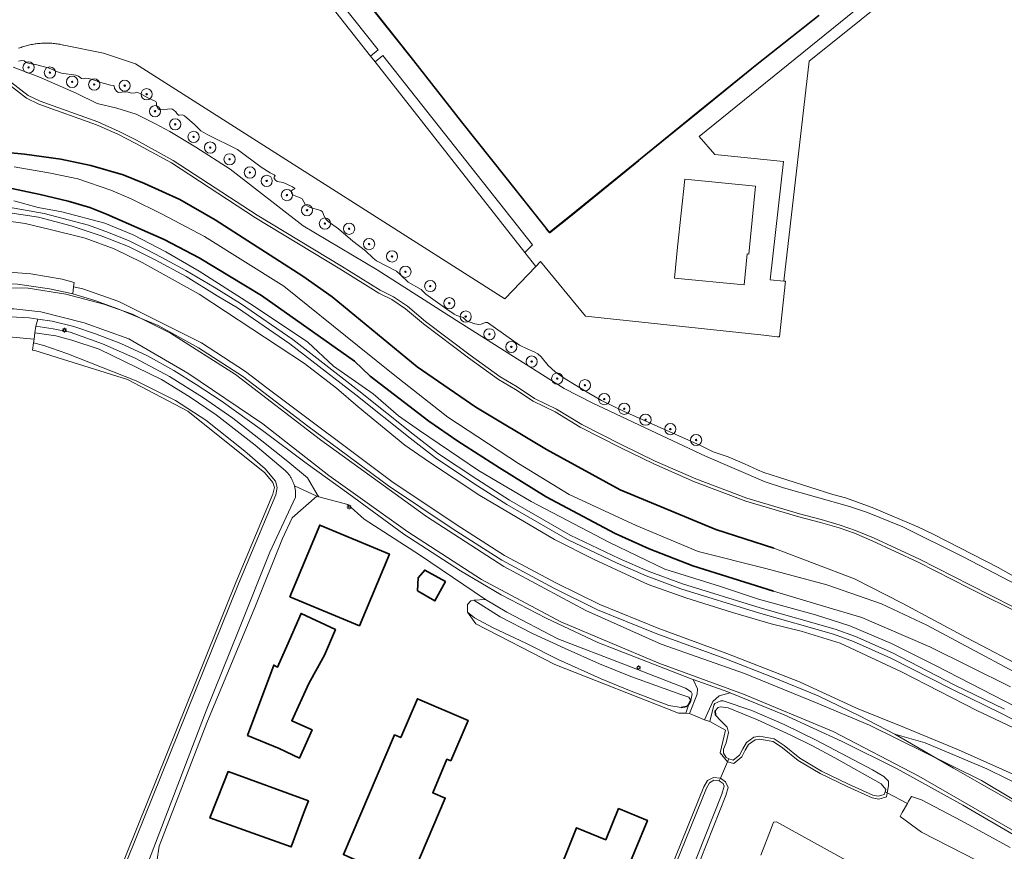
# Model space of a CAD drawing. Header units: metres. Extents: x 131489 to 134032, y 502353 to 503606.
# Tile 86 of 90: x 133541 to 133717, y 503094 to 503242. Entities that reach past the tile are written whole.
import ezdxf

# ---------------------------------------------------------------- set-up
doc = ezdxf.new("R2010")
doc.units = ezdxf.units.M
for name, color, linetype, lineweight in [('B-WE-GK-BESCHOEIING-G', 130, 'GK-BESCHOEIING', 35), ('B-WE-GR-BEPLANTING_CULTUUR_HEESTERS-GV', 90, 'Continuous', 18), ('B-WE-GR-BOOM-S', 92, 'Continuous', 25), ('B-WE-GR-GRAS-GV', 60, 'Continuous', 13), ('B-WE-GW-TALUD_KRUIN-G', 90, 'Continuous', 18), ('B-WE-IE-TERREINAFSCHEIDING_KUNSTMATIG_MUUR-GV', 90, 'Continuous', 18), ('B-WE-KL-ET_LS_OV_LICHTMAST-S', 190, 'Continuous', 25), ('B-WE-OG-BEBOUWING-GV', 7, 'Continuous', 35), ('B-WE-OG-TERREIN_ERF-GV', 7, 'Continuous', 18), ('B-WE-OG-WATER-GV', 130, 'Continuous', 18), ('B-WE-OG-WATER_SLOOT-GV', 120, 'Continuous', 18), ('B-WE-OG-WEG-GV', 7, 'Continuous', 18), ('B-WE-VH-ONVERHARD-GV', 252, 'Continuous', 18), ('B-WE-VH-VERHARDING_ASFALT-GV', 252, 'Continuous', 18), ('B-WE-VH-VERHARDING_BETON-GV', 252, 'Continuous', 18), ('B-WE-VH-VERHARDING_GRASBETONSTEEN-GV', 70, 'Continuous', 18), ('B-WE-VH-VERHARDING_TEGEL-GV', 252, 'Continuous', 18), ('B-WE-VW-MARKERING-G', 7, 'Continuous', 18)]:
    doc.layers.add(name, color=color, linetype=linetype, lineweight=lineweight)
doc.linetypes.add('GK-BESCHOEIING', pattern='A,30,-5,[1,NLCS.SHX,S=1,R=0,X=0,Y=0],-5', length=40)

# ---------------------------------------------------------------- blocks, each defined once
blk = doc.blocks.new('SKL-ET_OV_LICHTMAST-SO')
at = {"color": 0, "linetype": 'ByBlock', "lineweight": 18}
for points in [[(-1.25, 0), (-2, 0)], [(-1.41, 1.41), (-0.88, 0.88)], [(0, 2), (0, 1.25)], [(0.88, 0.88), (1.41, 1.41)], [(2, 0), (1.25, 0)], [(-1.41, -1.41), (-0.88, -0.88)], [(0, -1.25), (0, -2)], [(0.88, -0.88), (1.41, -1.41)]]:
    blk.add_lwpolyline(points, dxfattribs=at)
blk.add_circle((0, 0), 1, dxfattribs=at)
blk = doc.blocks.new('SGR-BOOM_01-SO')
at = {"linetype": 'ByBlock', "lineweight": 18}
h = blk.add_hatch(color=0, dxfattribs=at)
h.dxf.hatch_style = 1
edge = h.paths.add_edge_path()
edge.add_arc((0, 0), 0.25, 0, 360)
at = {"color": 0, "linetype": 'ByBlock', "lineweight": 18}
for radius in [2, 0.25]:
    blk.add_circle((0, 0), radius, dxfattribs=at)

msp = doc.modelspace()

# ---------------------------------------------------------------- linework, layer by layer
at = {"layer": 'B-WE-GK-BESCHOEIING-G', "flags": 128}
for points in [[(133542.301, 503217.723), (133536.176, 503218.309)], [(133548.785, 503216.863), (133542.301, 503217.723)], [(133554.115, 503215.722), (133548.785, 503216.863)], [(133559.853, 503214.063), (133554.115, 503215.722)], [(133639.701, 503206.916), (133651.581, 503216.617)], [(133563.642, 503212.499), (133559.853, 503214.063)], [(133569.915, 503209.656), (133563.642, 503212.499)], [(133538.937, 503211.847), (133545.076, 503210.555)], [(133545.076, 503210.555), (133550.097, 503209.378)], [(133550.097, 503209.378), (133553.946, 503208.272)], [(133576.202, 503206.022), (133569.915, 503209.656)], [(133553.946, 503208.272), (133556.863, 503207.034)], [(133556.863, 503207.034), (133567.128, 503202.525)], [(133635.678, 503203.711), (133639.701, 503206.916)], [(133591.81, 503196.043), (133576.202, 503206.022)], [(133635.125, 503204.408), (133635.678, 503203.711)], [(133567.128, 503202.525), (133573.393, 503199.263)], [(133573.393, 503199.263), (133584.458, 503192.58)], [(133597.012, 503192.364), (133591.81, 503196.043)], [(133584.458, 503192.58), (133601.008, 503180.867)], [(133612.136, 503179.907), (133597.012, 503192.364)], [(133601.008, 503180.867), (133603.783, 503178.197)], [(133622.598, 503172.697), (133612.136, 503179.907)], [(133603.783, 503178.197), (133614.205, 503170.219)], [(133635.147, 503165.194), (133622.598, 503172.697)], [(133614.205, 503170.219), (133619.402, 503166.655)], [(133619.402, 503166.655), (133626.786, 503161.876)], [(133648.247, 503158.004), (133635.147, 503165.194)], [(133626.786, 503161.876), (133635.089, 503156.733)], [(133665.273, 503150.926), (133648.247, 503158.004)], [(133635.089, 503156.733), (133647.353, 503150.238)], [(133675.577, 503147.605), (133665.273, 503150.926)], [(133647.353, 503150.238), (133653.454, 503147.482)], [(133653.454, 503147.482), (133661.218, 503144.439)], [(133661.218, 503144.439), (133675.567, 503139.919)], [(133660.088, 503119.411), (133659.138, 503119.215)], [(133660.501, 503119.817), (133660.088, 503119.411)], [(133660.81, 503120.457), (133660.501, 503119.817)], [(133665.193, 503118.667), (133665.708, 503119.222)], [(133665.193, 503118.667), (133665.234, 503117.852)]]:
    msp.add_lwpolyline(points, dxfattribs=at)
at = {"layer": 'B-WE-GR-BEPLANTING_CULTUUR_HEESTERS-GV', "flags": 128}
for points in [[(133582.733, 503262.073), (133603.851, 503235.196), (133605.201, 503236.311), (133584.004, 503263.09)], [(133631.317, 503200.241), (133632.694, 503201.576), (133606.019, 503235.278), (133604.665, 503234.16)]]:
    msp.add_lwpolyline(points, close=True, dxfattribs=at)
at = {"layer": 'B-WE-GR-GRAS-GV', "flags": 128}
for points in [[(133737.383, 503278.885), (133681.915, 503234.271), (133677.358, 503195.136), (133677.695, 503195.102), (133676.605, 503185.197), (133676.206, 503185.24), (133673.807, 503185.498), (133642.1, 503188.906), (133634.115, 503198.619), (133633.276, 503197.747), (133627.748, 503192.002), (133562.032, 503233.799), (133556.363, 503235.748), (133549.278, 503237.143), (133549.243, 503237.151), (133549.017, 503237.203), (133548.789, 503237.25), (133548.561, 503237.294), (133548.333, 503237.333), (133548.103, 503237.369), (133547.873, 503237.4), (133547.643, 503237.428), (133547.412, 503237.452), (133547.18, 503237.471), (133546.949, 503237.487), (133546.717, 503237.499), (133546.485, 503237.507), (133546.253, 503237.51), (133546.021, 503237.51), (133545.789, 503237.506), (133545.557, 503237.498), (133545.325, 503237.485), (133545.093, 503237.469), (133544.862, 503237.449), (133544.631, 503237.425), (133544.401, 503237.396), (133544.171, 503237.364), (133543.942, 503237.328), (133543.713, 503237.288), (133543.485, 503237.244), (133543.258, 503237.196), (133543.032, 503237.144), (133542.806, 503237.089), (133542.582, 503237.029), (133542.358, 503236.966), (133542.136, 503236.898), (133541.915, 503236.827), (133541.696, 503236.752), (133541.477, 503236.674), (133541.26, 503236.591)], [(133541.207, 503234.296), (133541.857, 503234.394), (133542.228, 503234.351), (133542.602, 503234.056), (133543.197, 503233.868), (133544.264, 503233.689), (133546.508, 503233.109), (133547.286, 503232.802), (133547.812, 503232.486), (133548.871, 503232.173), (133551.423, 503231.804), (133551.919, 503231.617), (133552.456, 503231.185), (133552.715, 503231.139), (133553.076, 503231.244), (133553.696, 503231.206), (133555.19, 503230.8), (133555.452, 503230.619), (133557.624, 503230.009), (133558.135, 503229.987), (133558.267, 503229.878), (133558.323, 503229.411), (133558.75, 503228.904), (133559.048, 503228.721), (133560.233, 503228.858), (133560.77, 503228.781), (133561.323, 503228.583), (133561.969, 503228.649), (133562.26, 503228.792), (133562.86, 503228.537), (133564.258, 503227.742), (133565.638, 503227.09), (133565.775, 503226.871), (133565.809, 503226.326), (133566.109, 503225.812), (133566.405, 503225.647), (133568.364, 503225.83), (133568.645, 503225.77), (133569.246, 503225.271), (133569.386, 503224.973), (133569.669, 503224.71), (133569.873, 503224.655), (133570.381, 503224.737), (133570.762, 503224.566), (133572.547, 503223.008), (133573.699, 503221.876), (133574.925, 503221.158), (133580.168, 503218.567), (133584.41, 503215.419), (133585.997, 503214.395), (133586.703, 503214.059), (133586.898, 503213.904), (133586.847, 503213.778), (133586.686, 503213.644), (133586.717, 503213.419), (133586.945, 503213.109), (133587.244, 503212.877), (133588.295, 503212.689), (133589.951, 503211.941), (133590.371, 503211.642), (133590.375, 503211.539), (133589.958, 503211.415), (133589.817, 503211.211), (133589.809, 503210.86), (133590.034, 503210.509), (133590.55, 503210.241), (133591.238, 503210.034), (133591.686, 503209.802), (133592.312, 503208.697), (133593.127, 503208.224), (133595.042, 503207.732), (133595.317, 503207.49), (133595.623, 503206.676), (133595.914, 503206.188), (133596.342, 503205.733), (133598.131, 503204.425), (133600.689, 503202.25), (133602.943, 503200.547), (133604.3, 503199.218), (133604.921, 503198.748), (133608.458, 503196.903), (133609.211, 503196.281), (133610.572, 503194.959), (133612.857, 503193.64), (133613.692, 503192.84), (133617.409, 503190.138), (133618.746, 503189.267), (133619.239, 503189.013), (133620.308, 503188.653), (133620.944, 503188.065), (133622.413, 503187.53), (133623.134, 503187.394), (133623.564, 503187.452), (133624.338, 503187.786), (133624.654, 503187.753), (133630.337, 503183.767), (133631.839, 503183.012), (133632.967, 503182.565), (133633.621, 503182.195), (133634.197, 503181.681), (133635.477, 503180.132), (133636.717, 503178.988), (133638.459, 503177.716), (133642.664, 503175.182), (133644.937, 503173.912), (133648.881, 503171.994), (133662.532, 503165.87), (133664.823, 503164.779), (133667.466, 503163.843), (133670.372, 503162.63), (133672.714, 503161.519), (133673.797, 503161.072), (133686.108, 503157.162), (133688.371, 503156.549), (133693.091, 503154.815), (133701.235, 503151.388), (133704.052, 503150.056), (133715.513, 503144.132), (133718.24, 503142.605)], [(133720.106, 503135.635), (133710.346, 503140.499), (133701.284, 503145.133), (133693.118, 503148.919), (133689.953, 503150.255), (133687.248, 503151.196), (133683.882, 503152.191), (133680.046, 503153.202), (133670.601, 503155.986), (133661.496, 503159.41), (133654.252, 503162.588), (133648.291, 503165.522), (133641.171, 503169.158), (133636.689, 503171.855), (133632.769, 503173.775), (133629.661, 503175.828), (133626.61, 503177.653), (133621.273, 503181.486), (133613.278, 503187.543), (133610.087, 503190.217), (133607.655, 503191.848), (133605.323, 503193.02), (133598.426, 503197.315), (133583.403, 503206.417), (133568.443, 503216.167), (133561.961, 503219.726), (133558.915, 503221.275), (133555.127, 503222.988), (133544.874, 503226.668), (133542.675, 503227.681), (133539.449, 503230.2)], [(133536.176, 503218.309), (133542.301, 503217.723), (133548.785, 503216.863), (133554.115, 503215.722), (133559.853, 503214.063), (133563.642, 503212.499), (133569.915, 503209.656), (133576.202, 503206.022), (133591.81, 503196.043), (133597.012, 503192.364), (133612.136, 503179.907), (133622.598, 503172.697), (133635.147, 503165.194), (133648.247, 503158.004), (133665.273, 503150.926), (133675.577, 503147.605), (133689.964, 503142.161), (133698.407, 503137.834), (133709.912, 503131.633), (133721.022, 503125.846)], [(133721.022, 503125.846), (133709.912, 503131.633), (133698.407, 503137.834), (133689.964, 503142.161), (133675.577, 503147.605), (133665.273, 503150.926), (133648.247, 503158.004), (133635.147, 503165.194), (133622.598, 503172.697), (133612.136, 503179.907), (133597.012, 503192.364), (133591.81, 503196.043), (133576.202, 503206.022), (133569.915, 503209.656), (133563.642, 503212.499), (133559.853, 503214.063), (133554.115, 503215.722), (133548.785, 503216.863), (133542.301, 503217.723), (133536.176, 503218.309)], [(133540.468, 503215.467), (133546.955, 503214.38), (133551.763, 503213.336), (133557.64, 503211.331), (133561.265, 503209.792), (133566.811, 503207.029), (133574.351, 503203.077), (133588.427, 503194.244), (133601.55, 503183.659), (133608.189, 503178.341), (133617.58, 503170.929), (133630.202, 503162.691), (133639.22, 503157.183), (133651.132, 503151.614), (133662.153, 503146.985), (133674.15, 503143.972), (133685.035, 503141.096), (133694.756, 503137.706), (133702.829, 503133.92), (133718.355, 503125.58)], [(133717.705, 503122.936), (133703.353, 503130.036), (133699.068, 503131.899), (133691.243, 503135.267), (133684.41, 503137.255), (133675.567, 503139.919), (133661.218, 503144.439), (133653.454, 503147.482), (133647.353, 503150.238), (133635.089, 503156.733), (133626.786, 503161.876), (133619.402, 503166.655), (133614.205, 503170.219), (133603.783, 503178.197), (133601.008, 503180.867), (133584.458, 503192.58), (133573.393, 503199.263), (133567.128, 503202.525), (133556.863, 503207.034), (133553.946, 503208.272), (133550.097, 503209.378), (133545.076, 503210.555), (133538.937, 503211.847)], [(133540.406, 503209.453), (133544.714, 503208.236), (133548.937, 503207.502), (133556.565, 503205.463), (133561.616, 503203.372), (133567.423, 503200.358), (133573.398, 503196.893), (133583.027, 503190.721), (133592.679, 503184.272), (133597.277, 503180.029), (133604.334, 503175.069), (133608.849, 503171.14), (133612.565, 503168.521), (133623.054, 503161.419), (133632.454, 503155.904), (133646.38, 503148.62), (133656.231, 503143.848), (133665.942, 503140.816), (133672.887, 503138.53), (133683.033, 503135.711), (133689.125, 503133.805), (133696.53, 503130.61), (133704.46, 503126.642), (133741.032, 503107.822)], [(133723.378, 503113.181), (133711.728, 503118.717), (133698.319, 503125.603), (133687.39, 503130.665), (133680.473, 503132.836), (133675.143, 503134.11), (133668.264, 503136.163), (133659.934, 503138.731), (133653.272, 503141.149), (133643.616, 503145.572), (133636.587, 503149.15), (133623.315, 503156.962), (133614.195, 503163.014), (133609.948, 503165.913), (133601.67, 503172.779), (133597.802, 503176.093), (133592.112, 503180.473), (133573.389, 503192.802), (133563.259, 503198.434), (133558.249, 503200.86), (133553.083, 503202.774), (133546.627, 503204.406), (133542.444, 503205.373), (133534.782, 503206.478)], [(133538.088, 503196.827), (133543.418, 503196.428), (133549.013, 503195.481), (133551.126, 503194.918), (133551.029, 503194.11), (133552.66, 503193.765), (133559.108, 503191.507), (133573.788, 503184.136), (133581.64, 503179.05), (133585.411, 503176.161), (133607.651, 503159.492), (133619.081, 503151.834), (133627.693, 503146.311), (133636.948, 503141.369), (133644.626, 503137.566), (133655.172, 503133.291), (133667.217, 503128.87), (133680.149, 503123.801), (133690.301, 503119.144), (133698.817, 503115.656), (133708.474, 503111.679), (133721.291, 503105.932)], [(133539.021, 503040.479), (133555.932, 503081.938), (133557.06, 503084.747), (133579.922, 503141.461), (133586.505, 503157.222), (133586.755, 503158.396), (133586.505, 503159.286), (133585.042, 503161.018), (133571.378, 503171.974), (133560.632, 503177.615), (133544.119, 503182.807), (133543.723, 503182.869), (133543.907, 503184.129), (133544.007, 503184.815), (133539.513, 503185.214)], [(133711.686, 503091.973), (133701.9, 503097.046), (133698.068, 503099.859), (133698.438, 503100.518), (133699.37, 503102.176), (133695.764, 503104.028), (133695.624, 503103.346), (133694.252, 503102.941), (133693.089, 503103.136), (133688.656, 503105.158), (133683.817, 503107.491), (133679.912, 503109.777), (133677.12, 503112.054), (133675.485, 503113.17), (133673.029, 503113.623), (133672.268, 503113.491), (133671.115, 503112.646), (133670.527, 503111.624), (133669.888, 503110.44), (133668.507, 503109.291), (133667.366, 503109.56), (133666.09, 503106.664), (133666.992, 503106.007), (133667.501, 503104.985), (133667.049, 503103.569), (133656.925, 503077.953)], [(133673.262, 503092.973), (133675.114, 503097.683), (133675.537, 503098.847), (133676.066, 503098.9), (133712.787, 503078.565)]]:
    msp.add_lwpolyline(points, dxfattribs=at)
at = {"layer": 'B-WE-GW-TALUD_KRUIN-G', "flags": 128}
msp.add_lwpolyline([(133540.406, 503209.453), (133544.714, 503208.236), (133548.937, 503207.502), (133556.565, 503205.463), (133561.616, 503203.372), (133567.423, 503200.358), (133573.398, 503196.893), (133583.027, 503190.721), (133592.679, 503184.272), (133597.277, 503180.029), (133604.334, 503175.069), (133608.849, 503171.14), (133612.565, 503168.521), (133623.054, 503161.419), (133632.454, 503155.904), (133646.38, 503148.62), (133656.231, 503143.848), (133665.942, 503140.816), (133672.887, 503138.53), (133683.033, 503135.711), (133689.125, 503133.805), (133696.53, 503130.61), (133704.46, 503126.642), (133741.032, 503107.822)], dxfattribs=at)
at = {"layer": 'B-WE-IE-TERREINAFSCHEIDING_KUNSTMATIG_MUUR-GV', "flags": 128}
for points in [[(133603.81, 503244.037), (133611.474, 503234.374), (133620.039, 503223.433), (133627.91, 503213.506), (133635.678, 503203.711), (133639.701, 503206.916), (133651.581, 503216.617), (133662.154, 503225.181), (133672.653, 503233.672), (133683.653, 503242.414)], [(133683.59, 503242.492), (133672.59, 503233.75), (133662.091, 503225.259), (133651.518, 503216.695), (133639.638, 503206.994), (133635.694, 503203.852), (133627.988, 503213.568), (133620.118, 503223.495), (133611.553, 503234.436), (133603.889, 503244.099)]]:
    msp.add_lwpolyline(points, dxfattribs=at)
at = {"layer": 'B-WE-OG-BEBOUWING-GV', "flags": 128}
for points in [[(133589.489, 503138.966), (133601.866, 503133.784), (133607.208, 503146.541), (133594.831, 503151.723)], [(133612.21, 503140.001), (133615.304, 503138.201), (133617.178, 503141.639), (133613.498, 503143.712), (133612.343, 503142.326)], [(133591.208, 503110.195), (133593.472, 503115.251), (133589.85, 503116.886), (133592.909, 503123.495), (133595.654, 503128.557), (133597.614, 503133.114), (133591.509, 503135.972), (133588.997, 503130.138), (133587.312, 503126.429), (133586.653, 503126.774), (133581.996, 503114.272), (133587.601, 503111.914)], [(133618.127, 503109.721), (133621.205, 503116.948), (133612.187, 503120.789), (133609.246, 503113.883), (133608.108, 503114.368), (133599.025, 503093.043), (133599.834, 503092.699), (133602.158, 503091.709), (133610.74, 503088.054), (133617.157, 503103.121), (133614.918, 503104.074), (133617.447, 503110.011)], [(133592.852, 503102.644), (133578.531, 503107.823), (133577.761, 503105.868), (133575.287, 503099.581), (133589.724, 503094.427), (133592.13, 503100.855)], [(133645.731, 503095.694), (133640.526, 503097.844), (133636.282, 503087.327), (133646.482, 503083.104), (133653.106, 503099.138), (133647.98, 503101.252)]]:
    msp.add_lwpolyline(points, close=True, dxfattribs=at)
at = {"layer": 'B-WE-OG-TERREIN_ERF-GV', "flags": 128}
msp.add_lwpolyline([(133643.1, 503055.577), (133663.152, 503105.129), (133663.815, 503106.225), (133664.855, 503106.79), (133666.09, 503106.664), (133667.366, 503109.56), (133666.072, 503111.143), (133666.984, 503115.192), (133664.204, 503116.727), (133663.275, 503117.063), (133660.59, 503118.172), (133659.936, 503118.21), (133658.664, 503118.218), (133636.672, 503126.903), (133622.58, 503134.147), (133621.136, 503136.21), (133621.098, 503137.55), (133621.699, 503138.246), (133622.209, 503138.355), (133624.322, 503138.463), (133612.593, 503146.411), (133602.72, 503152.739), (133599.82, 503155.369), (133594.634, 503156.741), (133594.316, 503156.887), (133589.931, 503153.024), (133588.186, 503149.319), (133583.285, 503137.026), (133574.726, 503116.505), (133566.273, 503094.57), (133565.828, 503091.811)], dxfattribs=at)
for points in [[(133601.866, 503133.784), (133589.489, 503138.966), (133594.831, 503151.723), (133607.208, 503146.541)], [(133612.21, 503140.001), (133612.343, 503142.326), (133613.498, 503143.712), (133617.178, 503141.639), (133615.304, 503138.201)], [(133591.208, 503110.195), (133587.601, 503111.914), (133581.996, 503114.272), (133586.653, 503126.774), (133587.312, 503126.429), (133588.997, 503130.138), (133591.509, 503135.972), (133597.614, 503133.114), (133595.654, 503128.557), (133592.909, 503123.495), (133589.85, 503116.886), (133593.472, 503115.251)], [(133618.127, 503109.721), (133617.447, 503110.011), (133614.918, 503104.074), (133617.157, 503103.121), (133610.74, 503088.054), (133602.158, 503091.709), (133599.834, 503092.699), (133599.025, 503093.043), (133608.108, 503114.368), (133609.246, 503113.883), (133612.187, 503120.789), (133621.205, 503116.948)], [(133592.852, 503102.644), (133592.13, 503100.855), (133589.724, 503094.427), (133575.287, 503099.581), (133577.761, 503105.868), (133578.531, 503107.823)], [(133653.106, 503099.138), (133646.482, 503083.104), (133636.282, 503087.327), (133640.526, 503097.844), (133645.731, 503095.694), (133647.98, 503101.252)]]:
    msp.add_lwpolyline(points, close=True, dxfattribs=at)
at = {"layer": 'B-WE-OG-WATER-GV', "flags": 128}
msp.add_lwpolyline([(133603.889, 503244.099), (133611.553, 503234.436), (133620.118, 503223.495), (133627.988, 503213.568), (133635.694, 503203.852), (133639.638, 503206.994), (133651.518, 503216.695), (133662.091, 503225.259), (133672.59, 503233.75), (133683.59, 503242.492)], dxfattribs=at)
at = {"layer": 'B-WE-OG-WATER_SLOOT-GV', "flags": 128}
for points in [[(133540.283, 503233.236), (133544.827, 503231.492), (133551.471, 503228.573), (133555.248, 503226.76), (133558.731, 503225.921), (133562.16, 503224.861), (133565.506, 503223.189), (133568.146, 503221.764), (133572.786, 503219.008), (133578.889, 503215.059), (133591.86, 503204.954), (133605.062, 503197.133), (133619.816, 503187.686), (133638.295, 503176.027), (133643.3, 503173.45), (133652.712, 503169.004), (133663.421, 503163.981), (133674.075, 503159.391), (133677.348, 503158.348), (133689.064, 503155.009), (133692.247, 503153.962), (133698.521, 503151.376), (133709.385, 503146.01), (133718.819, 503141.05)], [(133718.819, 503141.05), (133709.385, 503146.01), (133698.521, 503151.376), (133692.247, 503153.962), (133689.064, 503155.009), (133677.348, 503158.348), (133674.075, 503159.391), (133663.421, 503163.981), (133652.712, 503169.004), (133643.3, 503173.45), (133638.295, 503176.027), (133619.816, 503187.686), (133605.062, 503197.133), (133591.86, 503204.954), (133578.889, 503215.059), (133572.786, 503219.008), (133568.146, 503221.764), (133565.506, 503223.189), (133562.16, 503224.861), (133558.731, 503225.921), (133555.248, 503226.76), (133551.471, 503228.573), (133544.827, 503231.492), (133540.283, 503233.236)], [(133718.24, 503142.605), (133715.513, 503144.132), (133704.052, 503150.056), (133701.235, 503151.388), (133693.091, 503154.815), (133688.371, 503156.549), (133686.108, 503157.162), (133673.797, 503161.072), (133672.714, 503161.519), (133670.372, 503162.63), (133667.466, 503163.843), (133664.823, 503164.779), (133662.532, 503165.87), (133648.881, 503171.994), (133644.937, 503173.912), (133642.664, 503175.182), (133638.459, 503177.716), (133636.717, 503178.988), (133635.477, 503180.132), (133634.197, 503181.681), (133633.621, 503182.195), (133632.967, 503182.565), (133631.839, 503183.012), (133630.337, 503183.767), (133624.654, 503187.753), (133624.338, 503187.786), (133623.564, 503187.452), (133623.134, 503187.394), (133622.413, 503187.53), (133620.944, 503188.065), (133620.308, 503188.653), (133619.239, 503189.013), (133618.746, 503189.267), (133617.409, 503190.138), (133613.692, 503192.84), (133612.857, 503193.64), (133610.572, 503194.959), (133609.211, 503196.281), (133608.458, 503196.903), (133604.921, 503198.748), (133604.3, 503199.218), (133602.943, 503200.547), (133600.689, 503202.25), (133598.131, 503204.425), (133596.342, 503205.733), (133595.914, 503206.188), (133595.623, 503206.676), (133595.317, 503207.49), (133595.042, 503207.732), (133593.127, 503208.224), (133592.312, 503208.697), (133591.686, 503209.802), (133591.238, 503210.034), (133590.55, 503210.241), (133590.034, 503210.509), (133589.809, 503210.86), (133589.817, 503211.211), (133589.958, 503211.415), (133590.375, 503211.539), (133590.371, 503211.642), (133589.951, 503211.941), (133588.295, 503212.689), (133587.244, 503212.877), (133586.945, 503213.109), (133586.717, 503213.419), (133586.686, 503213.644), (133586.847, 503213.778), (133586.898, 503213.904), (133586.703, 503214.059), (133585.997, 503214.395), (133584.41, 503215.419), (133580.168, 503218.567), (133574.925, 503221.158), (133573.699, 503221.876), (133572.547, 503223.008), (133570.762, 503224.566), (133570.381, 503224.737), (133569.873, 503224.655), (133569.669, 503224.71), (133569.386, 503224.973), (133569.246, 503225.271), (133568.645, 503225.77), (133568.364, 503225.83), (133566.405, 503225.647), (133566.109, 503225.812), (133565.809, 503226.326), (133565.775, 503226.871), (133565.638, 503227.09), (133564.258, 503227.742), (133562.86, 503228.537), (133562.26, 503228.792), (133561.969, 503228.649), (133561.323, 503228.583), (133560.77, 503228.781), (133560.233, 503228.858), (133559.048, 503228.721), (133558.75, 503228.904), (133558.323, 503229.411), (133558.267, 503229.878), (133558.135, 503229.987), (133557.624, 503230.009), (133555.452, 503230.619), (133555.19, 503230.8), (133553.696, 503231.206), (133553.076, 503231.244), (133552.715, 503231.139), (133552.456, 503231.185), (133551.919, 503231.617), (133551.423, 503231.804), (133548.871, 503232.173), (133547.812, 503232.486), (133547.286, 503232.802), (133546.508, 503233.109), (133544.264, 503233.689), (133543.197, 503233.868), (133542.602, 503234.056), (133542.228, 503234.351), (133541.857, 503234.394), (133541.207, 503234.296)], [(133539.449, 503230.2), (133542.675, 503227.681), (133544.874, 503226.668), (133555.127, 503222.988), (133558.915, 503221.275), (133561.961, 503219.726), (133568.443, 503216.167), (133583.403, 503206.417), (133598.426, 503197.315), (133605.323, 503193.02), (133607.655, 503191.848), (133610.087, 503190.217), (133613.278, 503187.543), (133621.273, 503181.486), (133626.61, 503177.653), (133629.661, 503175.828), (133632.769, 503173.775), (133636.689, 503171.855), (133641.171, 503169.158), (133648.291, 503165.522), (133654.252, 503162.588), (133661.496, 503159.41), (133670.601, 503155.986), (133680.046, 503153.202), (133683.882, 503152.191), (133687.248, 503151.196), (133689.953, 503150.255), (133693.118, 503148.919), (133701.284, 503145.133), (133710.346, 503140.499), (133720.106, 503135.635)], [(133721.788, 503135.346), (133710.595, 503140.989), (133701.525, 503145.628), (133693.341, 503149.422), (133690.151, 503150.769), (133687.416, 503151.72), (133684.03, 503152.721), (133680.194, 503153.732), (133670.776, 503156.508), (133661.703, 503159.92), (133654.484, 503163.087), (133648.538, 503166.014), (133641.438, 503169.639), (133636.952, 503172.339), (133633.043, 503174.253), (133629.954, 503176.294), (133626.912, 503178.113), (133621.6, 503181.929), (133613.621, 503187.973), (133610.418, 503190.657), (133607.933, 503192.324), (133605.592, 503193.5), (133598.714, 503197.784), (133583.696, 503206.883), (133568.726, 503216.639), (133562.218, 503220.212), (133559.153, 503221.771), (133555.334, 503223.498), (133545.082, 503227.178), (133542.963, 503228.154), (133539.784, 503230.636)], [(133539.784, 503230.636), (133542.963, 503228.154), (133545.082, 503227.178), (133555.334, 503223.498), (133559.153, 503221.771), (133562.218, 503220.212), (133568.726, 503216.639), (133583.696, 503206.883), (133598.714, 503197.784), (133605.592, 503193.5), (133607.933, 503192.324), (133610.418, 503190.657), (133613.621, 503187.973), (133621.6, 503181.929), (133626.912, 503178.113), (133629.954, 503176.294), (133633.043, 503174.253), (133636.952, 503172.339), (133641.438, 503169.639), (133648.538, 503166.014), (133654.484, 503163.087), (133661.703, 503159.92), (133670.776, 503156.508), (133680.194, 503153.732), (133684.03, 503152.721), (133687.416, 503151.72), (133690.151, 503150.769), (133693.341, 503149.422), (133701.525, 503145.628), (133710.595, 503140.989), (133721.788, 503135.346)], [(133562.406, 503086.722), (133574.618, 503118.669), (133580.411, 503133.047), (133585.927, 503146.867), (133590.496, 503156.685), (133590.508, 503156.836), (133590.516, 503156.987), (133590.52, 503157.138), (133590.52, 503157.289), (133590.516, 503157.44), (133590.508, 503157.591), (133590.496, 503157.742), (133590.481, 503157.892), (133590.461, 503158.042), (133590.437, 503158.192), (133590.409, 503158.34), (133590.377, 503158.488), (133590.342, 503158.635), (133590.318, 503158.725), (133590.313, 503158.743), (133590.27, 503158.888), (133590.224, 503159.032), (133590.174, 503159.175), (133590.121, 503159.316), (133590.063, 503159.456), (133590.002, 503159.594), (133589.937, 503159.731), (133589.869, 503159.866), (133589.797, 503159.999), (133589.722, 503160.13), (133589.643, 503160.259), (133589.561, 503160.386), (133589.475, 503160.51), (133589.386, 503160.633), (133589.294, 503160.753), (133589.199, 503160.87), (133589.101, 503160.985), (133589, 503161.097), (133588.895, 503161.207), (133588.788, 503161.314), (133588.679, 503161.418), (133588.566, 503161.518), (133588.451, 503161.616), (133588.333, 503161.711), (133588.295, 503161.741), (133583.309, 503165.941), (133576.412, 503171.317), (133571.598, 503174.576), (133566.652, 503177.639), (133555.585, 503182.999), (133550.742, 503184.618), (133547.897, 503185.417), (133544.169, 503185.919), (133544.007, 503184.815), (133543.907, 503184.129), (133545.737, 503183.704), (133549.859, 503182.279), (133555.989, 503179.793), (133562.144, 503177.381), (133569.185, 503173.88), (133574.559, 503170.382), (133581.492, 503164.893), (133585.085, 503161.743), (133586.957, 503159.526), (133587.27, 503158.412), (133586.984, 503157.072), (133580.385, 503141.271), (133557.524, 503084.56)], [(133557.524, 503084.56), (133580.385, 503141.271), (133586.984, 503157.072), (133587.27, 503158.412), (133586.957, 503159.526), (133585.085, 503161.743), (133581.492, 503164.893), (133574.559, 503170.382), (133569.185, 503173.88), (133562.144, 503177.381), (133555.989, 503179.793), (133549.859, 503182.279), (133545.737, 503183.704), (133543.907, 503184.129), (133543.723, 503182.869), (133544.119, 503182.807), (133560.632, 503177.615), (133571.378, 503171.974), (133585.042, 503161.018), (133586.505, 503159.286), (133586.755, 503158.396), (133586.505, 503157.222), (133579.922, 503141.461), (133557.06, 503084.747)], [(133565.828, 503091.811), (133566.273, 503094.57), (133574.726, 503116.505), (133583.285, 503137.026), (133588.186, 503149.319), (133589.931, 503153.024), (133594.316, 503156.887), (133590.318, 503158.725), (133590.342, 503158.635), (133590.377, 503158.488), (133590.409, 503158.34), (133590.437, 503158.192), (133590.461, 503158.042), (133590.481, 503157.892), (133590.496, 503157.742), (133590.508, 503157.591), (133590.516, 503157.44), (133590.52, 503157.289), (133590.52, 503157.138), (133590.516, 503156.987), (133590.508, 503156.836), (133590.496, 503156.685), (133585.927, 503146.867), (133580.411, 503133.047), (133574.618, 503118.669), (133562.406, 503086.722)], [(133627.296, 503001.986), (133636.187, 503024.473), (133643.152, 503041.246), (133647.939, 503053.93), (133656.925, 503077.953), (133667.049, 503103.569), (133667.501, 503104.985), (133666.992, 503106.007), (133666.09, 503106.664), (133665.905, 503106.18), (133666.586, 503105.684), (133666.787, 503105.213), (133666.335, 503103.797), (133656.225, 503078.222), (133647.237, 503054.193), (133642.455, 503041.522), (133635.492, 503024.755), (133626.538, 503002.109)]]:
    msp.add_lwpolyline(points, dxfattribs=at)
for points in [[(133544.341, 503187.094), (133544.169, 503185.919), (133547.897, 503185.417), (133550.742, 503184.618), (133555.585, 503182.999), (133566.652, 503177.639), (133571.598, 503174.576), (133576.412, 503171.317), (133583.309, 503165.941), (133588.295, 503161.741), (133588.333, 503161.711), (133588.451, 503161.616), (133588.566, 503161.518), (133588.679, 503161.418), (133588.788, 503161.314), (133588.895, 503161.207), (133589, 503161.097), (133589.101, 503160.985), (133589.199, 503160.87), (133589.294, 503160.753), (133589.386, 503160.633), (133589.475, 503160.51), (133589.561, 503160.386), (133589.643, 503160.259), (133589.722, 503160.13), (133589.797, 503159.999), (133589.869, 503159.866), (133589.937, 503159.731), (133590.002, 503159.594), (133590.063, 503159.456), (133590.121, 503159.316), (133590.174, 503159.175), (133590.224, 503159.032), (133590.27, 503158.888), (133590.313, 503158.743), (133590.318, 503158.725), (133594.316, 503156.887), (133594.634, 503156.741), (133594.39, 503157.158), (133592.668, 503160.098), (133589.169, 503163.021), (133584.528, 503166.718), (133579.373, 503170.724), (133573.951, 503174.492), (133568.075, 503178.15), (133561.972, 503181.433), (133556.169, 503183.989), (133550.398, 503186.055), (133547.413, 503186.628)], [(133660.81, 503120.457), (133660.454, 503121.064), (133659.047, 503121.548), (133650.19, 503124.754), (133644.589, 503127.017), (133638.5, 503129.77), (133632.651, 503132.389), (133626.909, 503135.354), (133622.209, 503138.355), (133621.699, 503138.246), (133621.098, 503137.55), (133621.136, 503136.21), (133622.326, 503135.221), (133625.702, 503133.436), (133631.462, 503130.672), (133637.237, 503127.807), (133644.891, 503124.362), (133649.903, 503122.285), (133656.943, 503119.568), (133659.138, 503119.215), (133660.088, 503119.411), (133660.501, 503119.817)], [(133624.322, 503138.463), (133622.209, 503138.355), (133626.909, 503135.354), (133632.651, 503132.389), (133638.5, 503129.77), (133644.589, 503127.017), (133650.19, 503124.754), (133659.047, 503121.548), (133660.454, 503121.064), (133660.81, 503120.457), (133661.097, 503121.688), (133660.923, 503122.03), (133659.88, 503122.682), (133649.216, 503126.845), (133637.165, 503131.487), (133628.111, 503136.216)], [(133621.136, 503136.21), (133622.58, 503134.147), (133636.672, 503126.903), (133658.664, 503118.218), (133659.936, 503118.21), (133660.501, 503119.817), (133660.088, 503119.411), (133659.138, 503119.215), (133656.943, 503119.568), (133649.903, 503122.285), (133644.891, 503124.362), (133637.237, 503127.807), (133631.462, 503130.672), (133625.702, 503133.436), (133622.326, 503135.221)], [(133667.366, 503109.56), (133667.589, 503110.075), (133667.152, 503110.359), (133666.648, 503111.129), (133666.625, 503111.844), (133667.15, 503112.967), (133667.509, 503114.76), (133667.273, 503115.713), (133666.17, 503116.847), (133665.234, 503117.852), (133665.193, 503118.667), (133665.708, 503119.222), (133666.14, 503119.346), (133667.463, 503119.157), (133672.716, 503117.025), (133678.641, 503114.302), (133682.465, 503112.427), (133686.449, 503110.29), (133694.708, 503105.637), (133695.55, 503104.64), (133695.4, 503104.215), (133695.764, 503104.028), (133696.021, 503105.282), (133696.017, 503106.129), (133695.152, 503106.935), (133693.161, 503108.154), (133683.144, 503113.397), (133677.467, 503116.205), (133671.682, 503118.7), (133666.616, 503120.444), (133666.163, 503120.429), (133665.118, 503119.953), (133664.944, 503119.63), (133664.204, 503116.727), (133666.984, 503115.192), (133666.072, 503111.143)], [(133667.589, 503110.075), (133668.391, 503109.845), (133669.494, 503110.763), (133670.09, 503111.867), (133670.734, 503112.987), (133672.067, 503113.964), (133673.032, 503114.131), (133675.68, 503113.643), (133677.42, 503112.455), (133680.198, 503110.189), (133684.052, 503107.933), (133688.868, 503105.611), (133693.237, 503103.618), (133694.221, 503103.453), (133695.237, 503103.753), (133695.4, 503104.215), (133695.55, 503104.64), (133694.708, 503105.637), (133686.449, 503110.29), (133682.465, 503112.427), (133678.641, 503114.302), (133672.716, 503117.025), (133667.463, 503119.157), (133666.14, 503119.346), (133665.708, 503119.222), (133665.193, 503118.667), (133665.234, 503117.852), (133666.17, 503116.847), (133667.273, 503115.713), (133667.509, 503114.76), (133667.15, 503112.967), (133666.625, 503111.844), (133666.648, 503111.129), (133667.152, 503110.359)], [(133693.089, 503103.136), (133694.252, 503102.941), (133695.624, 503103.346), (133695.764, 503104.028), (133695.4, 503104.215), (133695.237, 503103.753), (133694.221, 503103.453), (133693.237, 503103.618), (133688.868, 503105.611), (133684.052, 503107.933), (133680.198, 503110.189), (133677.42, 503112.455), (133675.68, 503113.643), (133673.032, 503114.131), (133672.067, 503113.964), (133670.734, 503112.987), (133670.09, 503111.867), (133669.494, 503110.763), (133668.391, 503109.845), (133667.589, 503110.075), (133667.366, 503109.56), (133668.507, 503109.291), (133669.888, 503110.44), (133670.527, 503111.624), (133671.115, 503112.646), (133672.268, 503113.491), (133673.029, 503113.623), (133675.485, 503113.17), (133677.12, 503112.054), (133679.912, 503109.777), (133683.817, 503107.491), (133688.656, 503105.158)], [(133665.905, 503106.18), (133666.09, 503106.664), (133664.855, 503106.79), (133663.815, 503106.225), (133663.152, 503105.129), (133643.1, 503055.577), (133642.031, 503052.703), (133642.493, 503052.511), (133643.563, 503055.389), (133663.601, 503104.904), (133664.173, 503105.85), (133664.958, 503106.277)], [(133626.641, 503000.277), (133626.538, 503002.109), (133635.492, 503024.755), (133642.455, 503041.522), (133647.237, 503054.193), (133656.225, 503078.222), (133666.335, 503103.797), (133666.787, 503105.213), (133666.586, 503105.684), (133665.905, 503106.18), (133664.958, 503106.277), (133664.173, 503105.85), (133663.601, 503104.904), (133643.563, 503055.389), (133642.493, 503052.511), (133640.713, 503047.722), (133632.243, 503026.287), (133628.768, 503018.494), (133622.158, 503002.968), (133621.477, 503002.379)]]:
    msp.add_lwpolyline(points, close=True, dxfattribs=at)
at = {"layer": 'B-WE-OG-WEG-GV', "flags": 128}
for points in [[(133741.032, 503107.822), (133704.46, 503126.642), (133696.53, 503130.61), (133689.125, 503133.805), (133683.033, 503135.711), (133672.887, 503138.53), (133665.942, 503140.816), (133656.231, 503143.848), (133646.38, 503148.62), (133632.454, 503155.904), (133623.054, 503161.419), (133612.565, 503168.521), (133608.849, 503171.14), (133604.334, 503175.069), (133597.277, 503180.029), (133592.679, 503184.272), (133583.027, 503190.721), (133573.398, 503196.893), (133567.423, 503200.358), (133561.616, 503203.372), (133556.565, 503205.463), (133548.937, 503207.502), (133544.714, 503208.236), (133540.406, 503209.453)], [(133539.447, 503208.318), (133545.783, 503207.172), (133553.676, 503205.081), (133557.272, 503203.782), (133560.911, 503202.31), (133563.874, 503200.848), (133566.712, 503199.356), (133571.028, 503197.056), (133576.034, 503194.048), (133580.71, 503191.139), (133590.056, 503184.756), (133601.799, 503175.598), (133611.467, 503167.898), (133615.938, 503164.421), (133622.765, 503159.893), (133628.587, 503156.151), (133639.347, 503149.945), (133648.091, 503145.758), (133653.225, 503143.523), (133659.367, 503141.27), (133673.145, 503136.982), (133686.503, 503133.162), (133690.14, 503131.853), (133696.726, 503128.994), (133707.707, 503123.301), (133716.628, 503118.929)], [(133727.368, 503112.279), (133716.204, 503118.102), (133707.286, 503122.472), (133696.4, 503128.045), (133689.801, 503130.987), (133686.217, 503132.277), (133672.879, 503136.091), (133659.069, 503140.39), (133652.879, 503142.66), (133647.704, 503144.912), (133638.913, 503149.122), (133628.103, 503155.357), (133622.257, 503159.114), (133615.395, 503163.665), (133610.892, 503167.167), (133601.224, 503174.868), (133589.507, 503184.004), (133580.202, 503190.36), (133576.604, 503192.545), (133571.057, 503195.933), (133565.537, 503198.944), (133560.808, 503201.29), (133555.962, 503203.191), (133550.63, 503204.978), (133544.766, 503206.504), (133539.693, 503207.299)], [(133534.782, 503206.478), (133542.444, 503205.373), (133546.627, 503204.406), (133553.083, 503202.774), (133558.249, 503200.86), (133563.259, 503198.434), (133573.389, 503192.802), (133592.112, 503180.473), (133597.802, 503176.093), (133601.67, 503172.779), (133609.948, 503165.913), (133614.195, 503163.014), (133623.315, 503156.962), (133636.587, 503149.15), (133643.616, 503145.572), (133653.272, 503141.149), (133659.934, 503138.731), (133668.264, 503136.163), (133675.143, 503134.11), (133680.473, 503132.836), (133687.39, 503130.665), (133698.319, 503125.603), (133711.728, 503118.717), (133723.378, 503113.181)], [(133721.291, 503105.932), (133708.474, 503111.679), (133698.817, 503115.656), (133690.301, 503119.144), (133680.149, 503123.801), (133667.217, 503128.87), (133655.172, 503133.291), (133644.626, 503137.566), (133636.948, 503141.369), (133627.693, 503146.311), (133619.081, 503151.834), (133607.651, 503159.492), (133585.411, 503176.161), (133581.64, 503179.05), (133573.788, 503184.136), (133559.108, 503191.507), (133552.66, 503193.765), (133551.029, 503194.11), (133550.878, 503192.857), (133554.805, 503191.697), (133558.905, 503190.212), (133566.086, 503187.239), (133573.274, 503183.277), (133581.063, 503178.232), (133592.692, 503169.322), (133607.075, 503158.674), (133618.533, 503150.998), (133627.187, 503145.448), (133636.49, 503140.48), (133644.216, 503136.653), (133654.812, 503132.358), (133666.863, 503127.935), (133675.385, 503124.614), (133683.502, 503121.291), (133690.83, 503117.782), (133697.147, 503114.472), (133702.536, 503112.966), (133713.491, 503108.304), (133724.343, 503102.96)], [(133718.868, 503096.22), (133709.201, 503101.874), (133697.531, 503108.29), (133687.744, 503113.178), (133677.436, 503117.93), (133667.807, 503121.847), (133665.866, 503121.335), (133664.753, 503120.309), (133663.275, 503117.063), (133664.204, 503116.727), (133664.944, 503119.63), (133665.118, 503119.953), (133666.163, 503120.429), (133666.616, 503120.444), (133671.682, 503118.7), (133677.467, 503116.205), (133683.144, 503113.397), (133693.161, 503108.154), (133695.152, 503106.935), (133696.017, 503106.129), (133696.021, 503105.282), (133695.764, 503104.028), (133699.37, 503102.176), (133699.581, 503102.55), (133700.063, 503103.408), (133701.89, 503102.805), (133708.979, 503099.062), (133717.638, 503094.29)]]:
    msp.add_lwpolyline(points, dxfattribs=at)
msp.add_lwpolyline([(133544.341, 503187.094), (133547.413, 503186.628), (133550.398, 503186.055), (133556.169, 503183.989), (133561.972, 503181.433), (133568.075, 503178.15), (133573.951, 503174.492), (133579.373, 503170.724), (133584.528, 503166.718), (133589.169, 503163.021), (133592.668, 503160.098), (133594.39, 503157.158), (133594.634, 503156.741), (133599.82, 503155.369), (133602.72, 503152.739), (133612.593, 503146.411), (133624.322, 503138.463), (133628.111, 503136.216), (133637.165, 503131.487), (133649.216, 503126.845), (133659.88, 503122.682), (133660.923, 503122.03), (133661.097, 503121.688), (133660.81, 503120.457), (133660.501, 503119.817), (133659.936, 503118.21), (133660.59, 503118.172), (133661.975, 503121.601), (133662.035, 503122.563), (133661.228, 503124.219), (133660.869, 503124.347), (133644.308, 503130.804), (133635.085, 503135.152), (133627.077, 503139.267), (133619.86, 503143.54), (133609.794, 503150.096), (133599.998, 503157.276), (133592.388, 503162.711), (133584.661, 503168.541), (133577.294, 503173.803), (133572.848, 503176.716), (133568.857, 503179.222), (133564.199, 503181.84), (133559.424, 503184.055), (133554.934, 503185.758), (133551.08, 503187.05), (133547.216, 503187.996), (133544.669, 503188.366)], close=True, dxfattribs=at)
at = {"layer": 'B-WE-VH-ONVERHARD-GV', "flags": 128}
msp.add_lwpolyline([(133539.513, 503185.214), (133544.007, 503184.815), (133544.169, 503185.919), (133544.341, 503187.094), (133544.669, 503188.366), (133543.151, 503188.587), (133539.757, 503188.765), (133539.663, 503187.211), (133539.626, 503186.72), (133539.589, 503186.22), (133539.541, 503185.589)], close=True, dxfattribs=at)
at = {"layer": 'B-WE-VH-VERHARDING_ASFALT-GV', "flags": 128}
for points in [[(133541.26, 503236.591), (133541.477, 503236.674), (133541.696, 503236.752), (133541.915, 503236.827), (133542.136, 503236.898), (133542.358, 503236.966), (133542.582, 503237.029), (133542.806, 503237.089), (133543.032, 503237.144), (133543.258, 503237.196), (133543.485, 503237.244), (133543.713, 503237.288), (133543.942, 503237.328), (133544.171, 503237.364), (133544.401, 503237.396), (133544.631, 503237.425), (133544.862, 503237.449), (133545.093, 503237.469), (133545.325, 503237.485), (133545.557, 503237.498), (133545.789, 503237.506), (133546.021, 503237.51), (133546.253, 503237.51), (133546.485, 503237.507), (133546.717, 503237.499), (133546.949, 503237.487), (133547.18, 503237.471), (133547.412, 503237.452), (133547.643, 503237.428), (133547.873, 503237.4), (133548.103, 503237.369), (133548.333, 503237.333), (133548.561, 503237.294), (133548.789, 503237.25), (133549.017, 503237.203), (133549.243, 503237.151), (133549.278, 503237.143), (133556.363, 503235.748), (133562.032, 503233.799), (133627.748, 503192.002), (133633.276, 503197.747), (133631.317, 503200.241), (133604.665, 503234.16), (133603.851, 503235.196), (133582.733, 503262.073)], [(133716.628, 503118.929), (133707.707, 503123.301), (133696.726, 503128.994), (133690.14, 503131.853), (133686.503, 503133.162), (133673.145, 503136.982), (133659.367, 503141.27), (133653.225, 503143.523), (133648.091, 503145.758), (133639.347, 503149.945), (133628.587, 503156.151), (133622.765, 503159.893), (133615.938, 503164.421), (133611.467, 503167.898), (133601.799, 503175.598), (133590.056, 503184.756), (133580.71, 503191.139), (133576.034, 503194.048), (133571.028, 503197.056), (133566.712, 503199.356), (133563.874, 503200.848), (133560.911, 503202.31), (133557.272, 503203.782), (133553.676, 503205.081), (133545.783, 503207.172), (133539.447, 503208.318)], [(133539.693, 503207.299), (133544.766, 503206.504), (133550.63, 503204.978), (133555.962, 503203.191), (133560.808, 503201.29), (133565.537, 503198.944), (133571.057, 503195.933), (133576.604, 503192.545), (133580.202, 503190.36), (133589.507, 503184.004), (133601.224, 503174.868), (133610.892, 503167.167), (133615.395, 503163.665), (133622.257, 503159.114), (133628.103, 503155.357), (133638.913, 503149.122), (133647.704, 503144.912), (133652.879, 503142.66), (133659.069, 503140.39), (133672.879, 503136.091), (133686.217, 503132.277), (133689.801, 503130.987), (133696.4, 503128.045), (133707.286, 503122.472), (133716.204, 503118.102), (133727.368, 503112.279)], [(133738.177, 503091.026), (133712.142, 503105.846), (133707.548, 503108.457), (133697.147, 503114.472), (133690.83, 503117.782), (133683.502, 503121.291), (133675.385, 503124.614), (133666.863, 503127.935), (133654.812, 503132.358), (133644.216, 503136.653), (133636.49, 503140.48), (133627.187, 503145.448), (133618.533, 503150.998), (133607.075, 503158.674), (133592.692, 503169.322), (133581.063, 503178.232), (133573.274, 503183.277), (133566.086, 503187.239), (133558.905, 503190.212), (133554.805, 503191.697), (133550.878, 503192.857), (133546.739, 503193.753), (133541.046, 503194.604)], [(133539.757, 503188.765), (133543.151, 503188.587), (133544.669, 503188.366), (133547.216, 503187.996), (133551.08, 503187.05), (133554.934, 503185.758), (133559.424, 503184.055), (133564.199, 503181.84), (133568.857, 503179.222), (133572.848, 503176.716), (133577.294, 503173.803), (133584.661, 503168.541), (133592.388, 503162.711), (133599.998, 503157.276), (133609.794, 503150.096), (133619.86, 503143.54), (133627.077, 503139.267), (133635.085, 503135.152), (133644.308, 503130.804), (133660.869, 503124.347), (133661.228, 503124.219), (133667.402, 503122.012), (133667.807, 503121.847), (133677.436, 503117.93), (133687.744, 503113.178), (133697.531, 503108.29), (133709.201, 503101.874), (133718.868, 503096.22)]]:
    msp.add_lwpolyline(points, dxfattribs=at)
msp.add_lwpolyline([(133667.402, 503122.012), (133661.228, 503124.219), (133662.035, 503122.563), (133661.975, 503121.601), (133660.59, 503118.172), (133663.275, 503117.063), (133664.753, 503120.309), (133665.866, 503121.335), (133667.807, 503121.847)], close=True, dxfattribs=at)
at = {"layer": 'B-WE-VH-VERHARDING_BETON-GV', "flags": 128}
msp.add_lwpolyline([(133521.296, 503192.988), (133527.393, 503194.108), (133533.965, 503194.712), (133541.046, 503194.604), (133546.739, 503193.753), (133550.878, 503192.857), (133551.029, 503194.11), (133551.126, 503194.918), (133549.013, 503195.481), (133543.418, 503196.428), (133538.088, 503196.827), (133533.37, 503196.771), (133528.956, 503196.468), (133524.992, 503195.893), (133520.926, 503195.036), (133521.096, 503194.097)], close=True, dxfattribs=at)
at = {"layer": 'B-WE-VH-VERHARDING_GRASBETONSTEEN-GV', "flags": 128}
for points in [[(133718.355, 503125.58), (133702.829, 503133.92), (133694.756, 503137.706), (133685.035, 503141.096), (133674.15, 503143.972), (133662.153, 503146.985), (133651.132, 503151.614), (133639.22, 503157.183), (133630.202, 503162.691), (133617.58, 503170.929), (133608.189, 503178.341), (133601.55, 503183.659), (133588.427, 503194.244), (133574.351, 503203.077), (133566.811, 503207.029), (133561.265, 503209.792), (133557.64, 503211.331), (133551.763, 503213.336), (133546.955, 503214.38), (133540.468, 503215.467)], [(133538.937, 503211.847), (133545.076, 503210.555), (133550.097, 503209.378), (133553.946, 503208.272), (133556.863, 503207.034), (133567.128, 503202.525), (133573.393, 503199.263), (133584.458, 503192.58), (133601.008, 503180.867), (133603.783, 503178.197), (133614.205, 503170.219), (133619.402, 503166.655), (133626.786, 503161.876), (133635.089, 503156.733), (133647.353, 503150.238), (133653.454, 503147.482), (133661.218, 503144.439), (133675.567, 503139.919), (133684.41, 503137.255), (133691.243, 503135.267), (133699.068, 503131.899), (133703.353, 503130.036), (133717.705, 503122.936)]]:
    msp.add_lwpolyline(points, dxfattribs=at)
at = {"layer": 'B-WE-VH-VERHARDING_TEGEL-GV', "flags": 128}
for points in [[(133584.004, 503263.09), (133605.201, 503236.311), (133603.851, 503235.196), (133604.665, 503234.16), (133606.019, 503235.278), (133632.694, 503201.576), (133631.317, 503200.241), (133633.276, 503197.747), (133634.115, 503198.619), (133642.1, 503188.906), (133673.807, 503185.498), (133676.206, 503185.24), (133676.605, 503185.197), (133677.695, 503195.102), (133677.358, 503195.136), (133674.923, 503195.386), (133677.337, 503216.429), (133665.095, 503217.683), (133662.341, 503220.912), (133703.276, 503254.123)], [(133683.653, 503242.414), (133672.653, 503233.672), (133662.154, 503225.181), (133651.581, 503216.617), (133639.701, 503206.916), (133635.678, 503203.711), (133627.91, 503213.506), (133620.039, 503223.433), (133611.474, 503234.374), (133603.81, 503244.037)]]:
    msp.add_lwpolyline(points, dxfattribs=at)
msp.add_lwpolyline([(133657.958, 503195.691), (133658.489, 503201.18), (133659.761, 503213.269), (133672.352, 503212.049), (133671.182, 503199.952), (133670.868, 503199.982), (133670.337, 503194.493)], close=True, dxfattribs=at)
at = {"layer": 'B-WE-VW-MARKERING-G', "flags": 128}
for points in [[(133756.342, 503079.906), (133734.964, 503092.817), (133712.527, 503106.258), (133692.631, 503116.101), (133683.317, 503120.017), (133670.405, 503125.308), (133655.589, 503130.494), (133642.148, 503136.527), (133627.543, 503144.358), (133613.785, 503153.248), (133594.946, 503166.901), (133579.812, 503178.543), (133568.276, 503185.845), (133561.503, 503189.232), (133556.423, 503191.031), (133549.65, 503192.83), (133542.982, 503193.888), (133535.574, 503193.994), (133524.884, 503192.724), (133519.064, 503191.666), (133516.497, 503191.022)], [(133518.111, 503187.433), (133525.308, 503189.337), (133530.412, 503190.043), (133535.574, 503190.184), (133540.4, 503190.209), (133545.205, 503189.655), (133552.887, 503187.718), (133560.868, 503184.892), (133571.345, 503178.754), (133584.68, 503169.758), (133596.428, 503160.551), (133610.504, 503150.497), (133623.627, 503142.03), (133637.703, 503134.516), (133655.166, 503127.107), (133670.194, 503121.604), (133686.175, 503114.937), (133701.415, 503106.999), (133719.195, 503096.733), (133753.379, 503076.942)]]:
    msp.add_lwpolyline(points, dxfattribs=at)

# ---------------------------------------------------------------- block references
at = {"layer": 'B-WE-GR-BOOM-S', "xscale": 0.5, "yscale": 0.5, "zscale": 0.5}
for p in [(133543.03, 503233.18), (133546.817, 503232.262), (133550.779, 503230.615), (133554.706, 503230.141), (133560.121, 503229.935), (133564.028, 503228.407), (133565.521, 503225.377), (133569.107, 503223.054), (133572.377, 503220.816), (133575.332, 503218.923), (133578.775, 503216.828), (133582.404, 503214.476), (133585.387, 503212.984), (133588.973, 503210.46), (133592.559, 503207.763), (133595.743, 503205.382), (133600.039, 503204.456), (133603.606, 503201.738), (133607.683, 503199.53), (133610.061, 503196.812), (133614.478, 503194.264), (133617.875, 503191.207), (133620.788, 503188.829), (133625.005, 503185.674), (133628.906, 503183.436), (133632.521, 503180.825), (133637.069, 503177.787), (133641.995, 503176.598), (133645.43, 503174.141), (133648.988, 503172.42), (133652.774, 503170.469), (133657.192, 503168.805), (133661.782, 503166.855)]:
    msp.add_blockref('SGR-BOOM_01-SO', p, dxfattribs=at)
at = {"layer": 'B-WE-KL-ET_LS_OV_LICHTMAST-S', "xscale": 0.2, "yscale": 0.2, "zscale": 0.2}
for p in [(133549.424, 503186.399), (133600.057, 503154.924), (133651.548, 503126.322)]:
    msp.add_blockref('SKL-ET_OV_LICHTMAST-SO', p, dxfattribs=at)

doc.saveas('drawing.dxf')
